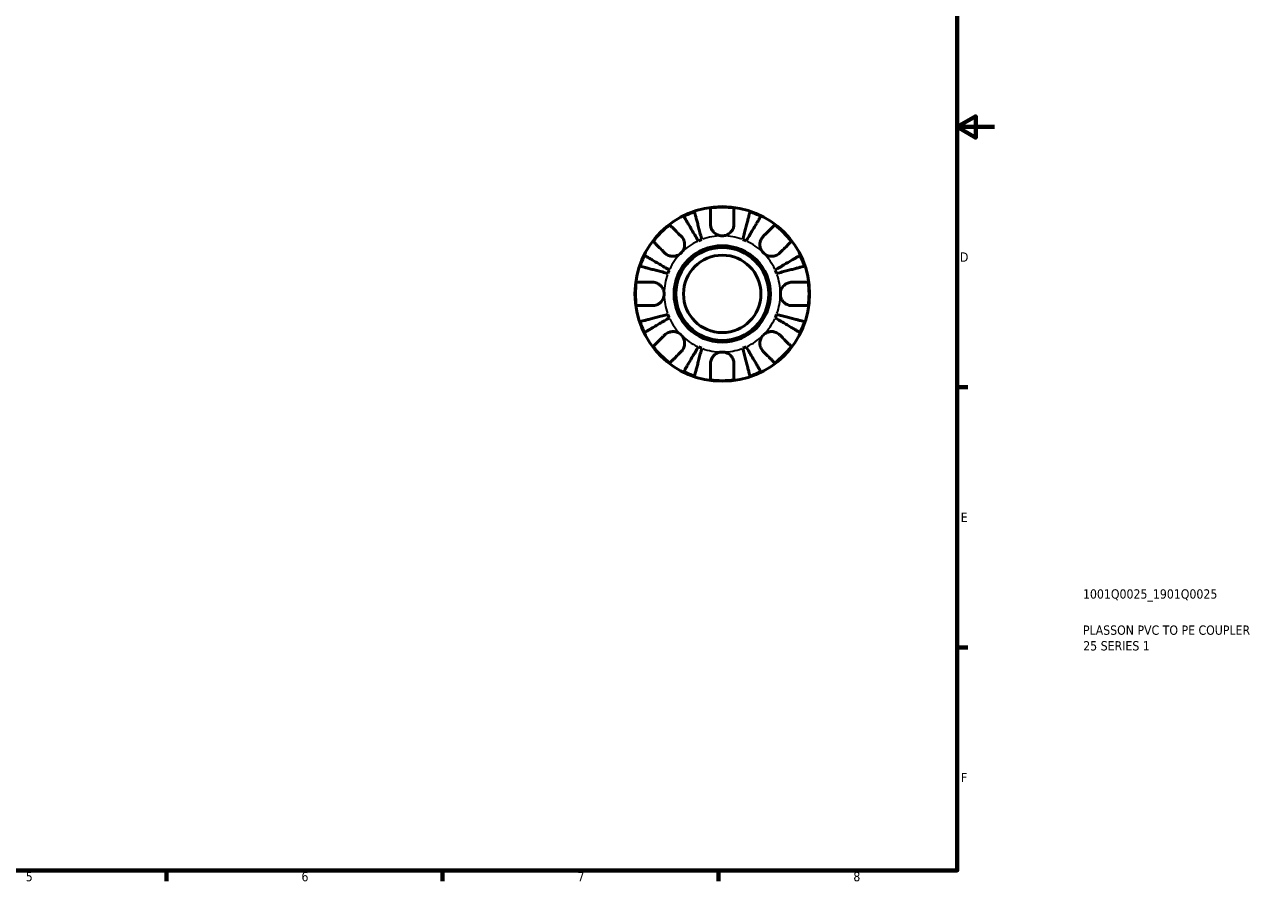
# Model space of a CAD drawing. Header units: millimetres. Extents: x -127 to 666, y 0 to 468.
# Tile 4 of 8: x 333 to 666, y 7 to 237. Entities that reach past the tile are written whole.
import ezdxf

# ---------------------------------------------------------------- set-up
doc = ezdxf.new("R2010")
doc.units = ezdxf.units.MM
for name, color, linetype, lineweight in [('Border (ISO)', 7, 'Continuous', 70), ('Title (ISO)', 7, 'Continuous', 50), ('Visible (ISO)', 7, 'Continuous', 50), ('Visible Narrow (ISO)', 7, 'Continuous', 35)]:
    doc.layers.add(name, color=color, linetype=linetype, lineweight=lineweight)
doc.styles.add('Note Text (ISO)', font='tahoma.ttf')

# ---------------------------------------------------------------- blocks, each defined once
blk = doc.blocks.new('Borders Default Border')
at = {"layer": 'Border (ISO)'}
for p, q in [((584, 140), (586.9, 140)), ((584, 70), (586.9, 70)), ((371.25, 10), (371.25, 7.1)), ((445.5, 10), (445.5, 7.1)), ((519.75, 10), (519.75, 7.1))]:
    blk.add_line(p, q, dxfattribs=at)
at = {"layer": 'Border (ISO)', "flags": 128}
for points in [[(10, 10), (10, 410), (584, 410), (584, 10), (10, 10)], [(594, 210), (584, 210), (589, 212.89), (589, 207.11), (584, 210)]]:
    blk.add_lwpolyline(points, dxfattribs=at)
at = {"layer": 'Border (ISO)', "color": 232, "true_color": 0xca0064, "char_height": 2.5, "attachment_point": 7, "style": 'Note Text (ISO)'}
for s, insert in [('D', (584.73, 173.75)), ('E', (584.94, 103.75)), ('F', (585, 33.75)), ('5', (333.39, 7.05)), ('6', (407.58, 7.05)), ('7', (481.85, 7.1)), ('8', (556.06, 7.04))]:
    blk.add_mtext(s, dxfattribs=dict(at, insert=insert))
blk = doc.blocks.new('Title Blocks ISO')
at = {"layer": 'Title (ISO)', "color": 232, "true_color": 0xca0064, "style": 'Note Text (ISO)'}
for tag, p in [('PART_NUMBER_001', (33.84, 73.13)), ('DESCRIPTION_001', (33.84, 63.4)), ('DESCRIPTION_002', (33.91, 59.18))]:
    blk.add_attdef(tag, p, '', height=2.5, dxfattribs=at)

msp = doc.modelspace()

# ---------------------------------------------------------------- linework, layer by layer
at = {"layer": 'Visible (ISO)'}
for radius in [23.5, 12.97, 12.5, 10.417]:
    msp.add_circle((520.794, 165.085), radius, dxfattribs=at)
for radius, start, end in [(23.341, 108.62342, 116.37658), (23.341, 82.24391, 97.75609), (23.341, 63.62342, 71.37658), (23.341, 127.24391, 142.75609), (23.341, 37.24391, 52.75609), (15.625, 110.66622, 114.33378), (15.625, 65.66622, 69.33378), (23.341, 153.62342, 161.37658), (23.341, 18.62342, 26.37658), (15.625, 155.66622, 159.33378), (15.625, 20.66622, 24.33378), (23.341, 172.24391, 187.75609), (23.341, 352.24391, 7.75609), (23.341, 198.62342, 206.37658), (15.625, 200.66622, 204.33378), (15.625, 335.66622, 339.33378), (23.341, 333.62342, 341.37658), (23.341, 217.24391, 232.75609), (15.625, 245.66622, 249.33378), (15.625, 290.66622, 294.33378), (23.341, 307.24391, 322.75609), (23.341, 243.62342, 251.37658), (23.341, 288.62342, 296.37658), (23.341, 262.24391, 277.75609)]:
    msp.add_arc((520.794, 165.085), radius, start, end, dxfattribs=at)
for points, knots in [([(513.34, 187.203), (513.366, 187.103), (513.405, 186.953), (513.497, 186.597), (513.559, 186.357), (513.707, 185.786), (513.792, 185.455), (513.965, 184.789), (514.068, 184.391), (514.289, 183.535), (514.407, 183.077), (514.633, 182.203), (514.762, 181.708), (515.023, 180.695), (515.157, 180.178), (515.28, 179.704)], [0.1494024, 0.1494024, 0.1494024, 0.1494024, 0.2912498, 0.2912498, 0.4370651, 0.4370651, 0.5828803, 0.5828803, 0.7290354, 0.7290354, 0.8751905, 0.8751905, 1.0219149, 1.0219149, 1.1686392, 1.1686392, 1.1686392, 1.1686392]), ([(517.644, 183.86), (517.644, 184.188), (517.644, 184.52), (517.644, 185.282), (517.644, 185.695), (517.644, 186.39), (517.644, 186.735), (517.644, 187.33), (517.644, 187.58), (517.644, 187.951), (517.644, 188.108), (517.644, 188.212)], [3.89240184, 3.89240184, 3.89240184, 3.89240184, 3.99678632, 3.99678632, 4.14339205, 4.14339205, 4.28980063, 4.28980063, 4.43620921, 4.43620921, 4.57823442, 4.57823442, 4.57823442, 4.57823442]), ([(523.944, 188.212), (523.944, 188.108), (523.944, 187.953), (523.944, 187.586), (523.944, 187.337), (523.944, 186.745), (523.944, 186.403), (523.944, 185.71), (523.944, 185.296), (523.944, 184.529), (523.944, 184.193), (523.944, 183.86)], [0.14941001, 0.14941001, 0.14941001, 0.14941001, 0.29044502, 0.29044502, 0.43634177, 0.43634177, 0.58223851, 0.58223851, 0.72934673, 0.72934673, 0.83526259, 0.83526259, 0.83526259, 0.83526259]), ([(526.309, 179.704), (526.431, 180.177), (526.565, 180.694), (526.826, 181.706), (526.954, 182.201), (527.18, 183.074), (527.298, 183.532), (527.52, 184.387), (527.622, 184.785), (527.795, 185.452), (527.881, 185.783), (528.029, 186.355), (528.091, 186.595), (528.183, 186.952), (528.222, 187.103), (528.248, 187.203)], [3.5133942, 3.5133942, 3.5133942, 3.5133942, 3.6599759, 3.6599759, 3.8065576, 3.8065576, 3.952571, 3.952571, 4.0985843, 4.0985843, 4.244542, 4.244542, 4.3904997, 4.3904997, 4.5326255, 4.5326255, 4.5326255, 4.5326255]), ([(506.668, 183.665), (506.742, 183.592), (506.852, 183.481), (507.115, 183.219), (507.292, 183.042), (507.713, 182.621), (507.957, 182.377), (508.448, 181.886), (508.74, 181.593), (509.278, 181.055), (509.513, 180.82), (509.746, 180.588)], [0.14942955, 0.14942955, 0.14942955, 0.14942955, 0.29145476, 0.29145476, 0.43786333, 0.43786333, 0.58427191, 0.58427191, 0.73087765, 0.73087765, 0.83526212, 0.83526212, 0.83526212, 0.83526212]), ([(514.356, 179.321), (514.108, 179.743), (513.836, 180.203), (513.305, 181.105), (513.046, 181.546), (512.588, 182.323), (512.347, 182.731), (511.899, 183.493), (511.69, 183.846), (511.341, 184.44), (511.167, 184.734), (510.868, 185.242), (510.742, 185.456), (510.556, 185.772), (510.477, 185.906), (510.424, 185.995)], [3.5133937, 3.5133937, 3.5133937, 3.5133937, 3.6601181, 3.6601181, 3.8068425, 3.8068425, 3.9529976, 3.9529976, 4.0991526, 4.0991526, 4.2449679, 4.2449679, 4.3907831, 4.3907831, 4.5326305, 4.5326305, 4.5326305, 4.5326305]), ([(520.794, 180.71), (520.544, 180.71), (520.294, 180.739), (519.783, 180.863), (519.525, 180.963), (518.929, 181.289), (518.616, 181.549), (518.189, 182.068), (518.047, 182.296), (517.864, 182.692), (517.805, 182.851), (517.719, 183.161), (517.688, 183.312), (517.652, 183.595), (517.644, 183.728), (517.644, 183.86)], [0, 0, 0, 0, 0.07514839, 0.07514839, 0.15775683, 0.15775683, 0.27887104, 0.27887104, 0.36056434, 0.36056434, 0.41315921, 0.41315921, 0.46174689, 0.46174689, 0.50485698, 0.50485698, 0.50485698, 0.50485698]), ([(523.944, 183.86), (523.944, 183.847), (523.944, 183.835), (523.942, 183.653), (523.926, 183.482), (523.87, 183.162), (523.832, 183.014), (523.725, 182.691), (523.651, 182.518), (523.405, 182.068), (523.206, 181.807), (522.689, 181.314), (522.363, 181.101), (521.622, 180.792), (521.211, 180.71), (520.794, 180.71)], [-0.51072287, -0.51072287, -0.51072287, -0.51072287, -0.50653573, -0.50653573, -0.4498196, -0.4498196, -0.40070764, -0.40070764, -0.34173664, -0.34173664, -0.24159774, -0.24159774, -0.12498377, -0.12498377, 0, 0, 0, 0]), ([(531.164, 185.995), (531.111, 185.906), (531.032, 185.772), (530.846, 185.456), (530.72, 185.242), (530.421, 184.734), (530.247, 184.44), (529.898, 183.846), (529.69, 183.493), (529.241, 182.731), (529.001, 182.323), (528.543, 181.546), (528.283, 181.105), (527.752, 180.203), (527.481, 179.743), (527.232, 179.321)], [0.1494024, 0.1494024, 0.1494024, 0.1494024, 0.2912498, 0.2912498, 0.4370651, 0.4370651, 0.5828803, 0.5828803, 0.7290354, 0.7290354, 0.8751905, 0.8751905, 1.0219149, 1.0219149, 1.1686392, 1.1686392, 1.1686392, 1.1686392]), ([(531.843, 180.588), (532.078, 180.823), (532.316, 181.062), (532.858, 181.604), (533.151, 181.896), (533.641, 182.386), (533.883, 182.629), (534.302, 183.047), (534.477, 183.223), (534.737, 183.483), (534.847, 183.592), (534.92, 183.665)], [3.89239507, 3.89239507, 3.89239507, 3.89239507, 3.99831093, 3.99831093, 4.14541915, 4.14541915, 4.2913159, 4.2913159, 4.43721264, 4.43721264, 4.57824766, 4.57824766, 4.57824766, 4.57824766]), ([(509.746, 180.588), (509.832, 180.502), (509.914, 180.41), (510.115, 180.154), (510.226, 179.983), (510.418, 179.61), (510.497, 179.409), (510.634, 178.91), (510.673, 178.609), (510.661, 177.913), (510.581, 177.525), (510.273, 176.777), (510.04, 176.427), (509.746, 176.133)], [-0.50766593, -0.50766593, -0.50766593, -0.50766593, -0.46718991, -0.46718991, -0.40200215, -0.40200215, -0.33506637, -0.33506637, -0.24300458, -0.24300458, -0.12488859, -0.12488859, 0, 0, 0, 0]), ([(531.843, 176.133), (531.687, 176.289), (531.548, 176.46), (531.3, 176.843), (531.194, 177.054), (530.996, 177.593), (530.932, 177.928), (530.912, 178.584), (530.951, 178.898), (531.092, 179.408), (531.17, 179.609), (531.362, 179.982), (531.473, 180.154), (531.674, 180.409), (531.756, 180.502), (531.843, 180.588)], [0, 0, 0, 0, 0.06608139, 0.06608139, 0.13667451, 0.13667451, 0.23873403, 0.23873403, 0.33457773, 0.33457773, 0.40157847, 0.40157847, 0.46685307, 0.46685307, 0.50745344, 0.50745344, 0.50745344, 0.50745344]), ([(505.291, 176.133), (505.055, 176.369), (504.817, 176.607), (504.275, 177.149), (503.982, 177.442), (503.493, 177.931), (503.25, 178.174), (502.832, 178.592), (502.656, 178.768), (502.396, 179.028), (502.286, 179.138), (502.213, 179.211)], [3.89239507, 3.89239507, 3.89239507, 3.89239507, 3.99831093, 3.99831093, 4.14541915, 4.14541915, 4.2913159, 4.2913159, 4.43721264, 4.43721264, 4.57824766, 4.57824766, 4.57824766, 4.57824766]), ([(539.375, 179.211), (539.302, 179.138), (539.192, 179.028), (538.932, 178.768), (538.756, 178.592), (538.338, 178.174), (538.096, 177.931), (537.606, 177.442), (537.313, 177.149), (536.771, 176.607), (536.533, 176.369), (536.297, 176.133)], [0.14941001, 0.14941001, 0.14941001, 0.14941001, 0.29044502, 0.29044502, 0.43634177, 0.43634177, 0.58223851, 0.58223851, 0.72934673, 0.72934673, 0.83526259, 0.83526259, 0.83526259, 0.83526259]), ([(499.883, 175.454), (499.972, 175.402), (500.106, 175.323), (500.423, 175.136), (500.636, 175.011), (501.144, 174.711), (501.439, 174.538), (502.032, 174.188), (502.386, 173.98), (503.148, 173.531), (503.555, 173.291), (504.333, 172.833), (504.774, 172.573), (505.676, 172.042), (506.136, 171.771), (506.557, 171.523)], [0.1494024, 0.1494024, 0.1494024, 0.1494024, 0.2912498, 0.2912498, 0.4370651, 0.4370651, 0.5828803, 0.5828803, 0.7290354, 0.7290354, 0.8751905, 0.8751905, 1.0219149, 1.0219149, 1.1686392, 1.1686392, 1.1686392, 1.1686392]), ([(509.746, 176.133), (509.59, 175.977), (509.418, 175.838), (509.036, 175.59), (508.825, 175.485), (508.285, 175.286), (507.95, 175.222), (507.295, 175.202), (506.981, 175.241), (506.47, 175.382), (506.269, 175.461), (505.896, 175.652), (505.725, 175.763), (505.469, 175.965), (505.377, 176.047), (505.291, 176.133)], [0, 0, 0, 0, 0.06608139, 0.06608139, 0.13667451, 0.13667451, 0.23873403, 0.23873403, 0.33457773, 0.33457773, 0.40157847, 0.40157847, 0.46685307, 0.46685307, 0.50745344, 0.50745344, 0.50745344, 0.50745344]), ([(536.297, 176.133), (536.211, 176.047), (536.119, 175.965), (535.864, 175.763), (535.692, 175.652), (535.319, 175.461), (535.119, 175.382), (534.62, 175.244), (534.318, 175.205), (533.622, 175.218), (533.235, 175.298), (532.487, 175.606), (532.137, 175.839), (531.843, 176.133)], [-0.50766593, -0.50766593, -0.50766593, -0.50766593, -0.46718991, -0.46718991, -0.40200215, -0.40200215, -0.33506637, -0.33506637, -0.24300458, -0.24300458, -0.12488859, -0.12488859, 0, 0, 0, 0]), ([(535.031, 171.523), (535.452, 171.771), (535.913, 172.042), (536.814, 172.573), (537.255, 172.833), (538.033, 173.291), (538.441, 173.531), (539.202, 173.98), (539.556, 174.188), (540.15, 174.538), (540.444, 174.711), (540.952, 175.011), (541.165, 175.136), (541.482, 175.323), (541.616, 175.402), (541.705, 175.454)], [3.5133937, 3.5133937, 3.5133937, 3.5133937, 3.6601181, 3.6601181, 3.8068425, 3.8068425, 3.9529976, 3.9529976, 4.0991526, 4.0991526, 4.2449679, 4.2449679, 4.3907831, 4.3907831, 4.5326305, 4.5326305, 4.5326305, 4.5326305]), ([(506.175, 170.599), (505.701, 170.721), (505.184, 170.855), (504.171, 171.117), (503.675, 171.245), (502.802, 171.471), (502.343, 171.59), (501.488, 171.811), (501.09, 171.914), (500.423, 172.086), (500.092, 172.172), (499.522, 172.32), (499.282, 172.382), (498.926, 172.474), (498.775, 172.512), (498.675, 172.538)], [3.5133937, 3.5133937, 3.5133937, 3.5133937, 3.6601181, 3.6601181, 3.8068425, 3.8068425, 3.9529976, 3.9529976, 4.0991526, 4.0991526, 4.2449679, 4.2449679, 4.3907831, 4.3907831, 4.5326305, 4.5326305, 4.5326305, 4.5326305]), ([(542.913, 172.538), (542.813, 172.512), (542.662, 172.473), (542.305, 172.381), (542.065, 172.319), (541.493, 172.171), (541.161, 172.085), (540.494, 171.913), (540.097, 171.81), (539.242, 171.589), (538.784, 171.47), (537.911, 171.245), (537.415, 171.117), (536.403, 170.855), (535.887, 170.721), (535.414, 170.599)], [0.1494079, 0.1494079, 0.1494079, 0.1494079, 0.2915337, 0.2915337, 0.4374914, 0.4374914, 0.5834491, 0.5834491, 0.7294624, 0.7294624, 0.8754758, 0.8754758, 1.0220575, 1.0220575, 1.1686392, 1.1686392, 1.1686392, 1.1686392]), ([(497.667, 168.235), (497.77, 168.235), (497.925, 168.235), (498.293, 168.235), (498.542, 168.235), (499.133, 168.235), (499.476, 168.235), (500.169, 168.235), (500.583, 168.235), (501.349, 168.235), (501.686, 168.235), (502.019, 168.235)], [0.14941001, 0.14941001, 0.14941001, 0.14941001, 0.29044502, 0.29044502, 0.43634177, 0.43634177, 0.58223851, 0.58223851, 0.72934673, 0.72934673, 0.83526259, 0.83526259, 0.83526259, 0.83526259]), ([(502.019, 168.235), (502.15, 168.235), (502.282, 168.226), (502.608, 168.185), (502.8, 168.143), (503.189, 168.016), (503.384, 167.932), (503.833, 167.678), (504.075, 167.491), (504.559, 166.989), (504.776, 166.659), (505.087, 165.913), (505.169, 165.501), (505.169, 165.085)], [-0.50816407, -0.50816407, -0.50816407, -0.50816407, -0.46460526, -0.46460526, -0.40154747, -0.40154747, -0.3356183, -0.3356183, -0.24286964, -0.24286964, -0.12490659, -0.12490659, 0, 0, 0, 0]), ([(536.419, 165.085), (536.419, 165.304), (536.442, 165.523), (536.536, 165.966), (536.61, 166.19), (536.88, 166.775), (537.122, 167.109), (537.633, 167.586), (537.87, 167.752), (538.307, 167.978), (538.498, 168.054), (538.888, 168.167), (539.085, 168.203), (539.378, 168.23), (539.474, 168.235), (539.569, 168.235)], [-2.17667965, -2.17667965, -2.17667965, -2.17667965, -2.11086653, -2.11086653, -2.04055216, -2.04055216, -1.91738302, -1.91738302, -1.82942275, -1.82942275, -1.76558177, -1.76558177, -1.70117883, -1.70117883, -1.66961913, -1.66961913, -1.66961913, -1.66961913]), ([(539.569, 168.235), (539.902, 168.235), (540.239, 168.235), (541.006, 168.235), (541.42, 168.235), (542.112, 168.235), (542.455, 168.235), (543.047, 168.235), (543.295, 168.235), (543.663, 168.235), (543.818, 168.235), (543.921, 168.235)], [3.89239507, 3.89239507, 3.89239507, 3.89239507, 3.99831093, 3.99831093, 4.14541915, 4.14541915, 4.2913159, 4.2913159, 4.43721264, 4.43721264, 4.57824766, 4.57824766, 4.57824766, 4.57824766]), ([(505.169, 165.085), (505.169, 164.865), (505.146, 164.646), (505.052, 164.203), (504.978, 163.979), (504.709, 163.394), (504.466, 163.06), (503.955, 162.583), (503.718, 162.417), (503.281, 162.191), (503.09, 162.115), (502.701, 162.002), (502.503, 161.966), (502.21, 161.939), (502.114, 161.935), (502.019, 161.935)], [-2.17667965, -2.17667965, -2.17667965, -2.17667965, -2.11086653, -2.11086653, -2.04055216, -2.04055216, -1.91738302, -1.91738302, -1.82942275, -1.82942275, -1.76558177, -1.76558177, -1.70117883, -1.70117883, -1.66961913, -1.66961913, -1.66961913, -1.66961913]), ([(539.569, 161.935), (539.438, 161.935), (539.306, 161.943), (538.981, 161.984), (538.788, 162.026), (538.399, 162.153), (538.204, 162.237), (537.756, 162.491), (537.514, 162.678), (537.03, 163.18), (536.813, 163.51), (536.502, 164.256), (536.419, 164.668), (536.419, 165.085)], [-0.50816407, -0.50816407, -0.50816407, -0.50816407, -0.46460526, -0.46460526, -0.40154747, -0.40154747, -0.3356183, -0.3356183, -0.24286964, -0.24286964, -0.12490659, -0.12490659, 0, 0, 0, 0]), ([(502.019, 161.935), (501.686, 161.935), (501.349, 161.935), (500.583, 161.935), (500.169, 161.935), (499.476, 161.935), (499.133, 161.935), (498.542, 161.935), (498.293, 161.935), (497.925, 161.935), (497.77, 161.935), (497.667, 161.935)], [3.89239507, 3.89239507, 3.89239507, 3.89239507, 3.99831093, 3.99831093, 4.14541915, 4.14541915, 4.2913159, 4.2913159, 4.43721264, 4.43721264, 4.57824766, 4.57824766, 4.57824766, 4.57824766]), ([(543.921, 161.935), (543.818, 161.935), (543.663, 161.935), (543.295, 161.935), (543.047, 161.935), (542.455, 161.935), (542.112, 161.935), (541.42, 161.935), (541.006, 161.935), (540.239, 161.935), (539.902, 161.935), (539.569, 161.935)], [0.14941001, 0.14941001, 0.14941001, 0.14941001, 0.29044502, 0.29044502, 0.43634177, 0.43634177, 0.58223851, 0.58223851, 0.72934673, 0.72934673, 0.83526259, 0.83526259, 0.83526259, 0.83526259]), ([(498.675, 157.631), (498.775, 157.657), (498.926, 157.696), (499.282, 157.787), (499.522, 157.85), (500.092, 157.997), (500.423, 158.083), (501.09, 158.255), (501.488, 158.358), (502.343, 158.579), (502.802, 158.698), (503.675, 158.924), (504.171, 159.052), (505.184, 159.314), (505.701, 159.448), (506.175, 159.57)], [0.1494024, 0.1494024, 0.1494024, 0.1494024, 0.2912498, 0.2912498, 0.4370651, 0.4370651, 0.5828803, 0.5828803, 0.7290354, 0.7290354, 0.8751905, 0.8751905, 1.0219149, 1.0219149, 1.1686392, 1.1686392, 1.1686392, 1.1686392]), ([(506.557, 158.646), (506.136, 158.398), (505.676, 158.127), (504.774, 157.596), (504.333, 157.336), (503.555, 156.878), (503.148, 156.638), (502.386, 156.189), (502.032, 155.981), (501.439, 155.631), (501.144, 155.458), (500.636, 155.158), (500.423, 155.033), (500.106, 154.846), (499.972, 154.767), (499.883, 154.715)], [3.5133942, 3.5133942, 3.5133942, 3.5133942, 3.6601185, 3.6601185, 3.8068429, 3.8068429, 3.952998, 3.952998, 4.0991531, 4.0991531, 4.2449683, 4.2449683, 4.3907836, 4.3907836, 4.532631, 4.532631, 4.532631, 4.532631]), ([(541.705, 154.715), (541.616, 154.767), (541.482, 154.846), (541.165, 155.033), (540.952, 155.158), (540.444, 155.458), (540.15, 155.631), (539.556, 155.981), (539.202, 156.189), (538.441, 156.638), (538.033, 156.878), (537.255, 157.336), (536.814, 157.596), (535.913, 158.127), (535.452, 158.398), (535.031, 158.646)], [0.1494024, 0.1494024, 0.1494024, 0.1494024, 0.2912498, 0.2912498, 0.4370651, 0.4370651, 0.5828803, 0.5828803, 0.7290354, 0.7290354, 0.8751905, 0.8751905, 1.0219149, 1.0219149, 1.1686392, 1.1686392, 1.1686392, 1.1686392]), ([(535.414, 159.57), (535.887, 159.448), (536.404, 159.314), (537.417, 159.052), (537.913, 158.924), (538.787, 158.698), (539.245, 158.579), (540.101, 158.358), (540.498, 158.255), (541.165, 158.083), (541.496, 157.997), (542.067, 157.85), (542.307, 157.787), (542.662, 157.696), (542.813, 157.657), (542.913, 157.631)], [3.5133937, 3.5133937, 3.5133937, 3.5133937, 3.6601181, 3.6601181, 3.8068425, 3.8068425, 3.9529976, 3.9529976, 4.0991526, 4.0991526, 4.2449679, 4.2449679, 4.3907831, 4.3907831, 4.5326305, 4.5326305, 4.5326305, 4.5326305]), ([(502.213, 150.958), (502.286, 151.032), (502.396, 151.141), (502.656, 151.401), (502.832, 151.577), (503.25, 151.995), (503.493, 152.238), (503.982, 152.727), (504.275, 153.02), (504.817, 153.562), (505.055, 153.8), (505.291, 154.036)], [0.14941001, 0.14941001, 0.14941001, 0.14941001, 0.29044502, 0.29044502, 0.43634177, 0.43634177, 0.58223851, 0.58223851, 0.72934673, 0.72934673, 0.83526259, 0.83526259, 0.83526259, 0.83526259]), ([(505.291, 154.036), (505.377, 154.122), (505.469, 154.204), (505.724, 154.406), (505.896, 154.517), (506.269, 154.708), (506.47, 154.787), (506.969, 154.925), (507.27, 154.964), (507.966, 154.951), (508.354, 154.871), (509.102, 154.563), (509.451, 154.33), (509.746, 154.036)], [-0.50766593, -0.50766593, -0.50766593, -0.50766593, -0.46718991, -0.46718991, -0.40200215, -0.40200215, -0.33506637, -0.33506637, -0.24300458, -0.24300458, -0.12488859, -0.12488859, 0, 0, 0, 0]), ([(509.746, 154.036), (509.901, 153.88), (510.04, 153.709), (510.288, 153.327), (510.394, 153.116), (510.592, 152.576), (510.657, 152.241), (510.676, 151.585), (510.638, 151.271), (510.497, 150.761), (510.418, 150.56), (510.226, 150.187), (510.116, 150.015), (509.914, 149.76), (509.832, 149.667), (509.746, 149.581)], [0, 0, 0, 0, 0.06608139, 0.06608139, 0.13667451, 0.13667451, 0.23873403, 0.23873403, 0.33457773, 0.33457773, 0.40157847, 0.40157847, 0.46685307, 0.46685307, 0.50745344, 0.50745344, 0.50745344, 0.50745344]), ([(531.843, 149.581), (531.756, 149.667), (531.674, 149.759), (531.473, 150.015), (531.362, 150.186), (531.17, 150.56), (531.092, 150.76), (530.954, 151.259), (530.915, 151.56), (530.928, 152.256), (531.008, 152.644), (531.315, 153.392), (531.548, 153.742), (531.843, 154.036)], [-0.50766593, -0.50766593, -0.50766593, -0.50766593, -0.46718991, -0.46718991, -0.40200215, -0.40200215, -0.33506637, -0.33506637, -0.24300458, -0.24300458, -0.12488859, -0.12488859, 0, 0, 0, 0]), ([(531.843, 154.036), (531.998, 154.192), (532.17, 154.331), (532.552, 154.579), (532.763, 154.684), (533.303, 154.883), (533.638, 154.947), (534.294, 154.967), (534.607, 154.928), (535.118, 154.787), (535.319, 154.708), (535.692, 154.517), (535.864, 154.406), (536.119, 154.204), (536.211, 154.122), (536.297, 154.036)], [0, 0, 0, 0, 0.06608139, 0.06608139, 0.13667451, 0.13667451, 0.23873403, 0.23873403, 0.33457773, 0.33457773, 0.40157847, 0.40157847, 0.46685307, 0.46685307, 0.50745344, 0.50745344, 0.50745344, 0.50745344]), ([(536.297, 154.036), (536.53, 153.804), (536.765, 153.569), (537.303, 153.03), (537.595, 152.738), (538.086, 152.247), (538.33, 152.003), (538.751, 151.582), (538.928, 151.405), (539.191, 151.143), (539.301, 151.032), (539.375, 150.958)], [3.89240184, 3.89240184, 3.89240184, 3.89240184, 3.99678632, 3.99678632, 4.14339205, 4.14339205, 4.28980063, 4.28980063, 4.43620921, 4.43620921, 4.57823442, 4.57823442, 4.57823442, 4.57823442]), ([(510.424, 144.174), (510.477, 144.263), (510.556, 144.397), (510.743, 144.714), (510.869, 144.928), (511.169, 145.437), (511.343, 145.732), (511.692, 146.326), (511.901, 146.68), (512.349, 147.441), (512.589, 147.849), (513.047, 148.625), (513.306, 149.066), (513.837, 149.967), (514.108, 150.427), (514.356, 150.848)], [0.1494079, 0.1494079, 0.1494079, 0.1494079, 0.2915337, 0.2915337, 0.4374914, 0.4374914, 0.5834491, 0.5834491, 0.7294624, 0.7294624, 0.8754758, 0.8754758, 1.0220575, 1.0220575, 1.1686392, 1.1686392, 1.1686392, 1.1686392]), ([(515.28, 150.465), (515.157, 149.991), (515.023, 149.474), (514.762, 148.461), (514.633, 147.966), (514.407, 147.092), (514.289, 146.634), (514.068, 145.778), (513.965, 145.38), (513.792, 144.714), (513.707, 144.383), (513.559, 143.812), (513.497, 143.572), (513.405, 143.216), (513.366, 143.066), (513.34, 142.966)], [3.5133937, 3.5133937, 3.5133937, 3.5133937, 3.6601181, 3.6601181, 3.8068425, 3.8068425, 3.9529976, 3.9529976, 4.0991526, 4.0991526, 4.2449679, 4.2449679, 4.3907831, 4.3907831, 4.5326305, 4.5326305, 4.5326305, 4.5326305]), ([(528.248, 142.966), (528.222, 143.066), (528.183, 143.217), (528.091, 143.574), (528.029, 143.814), (527.881, 144.386), (527.795, 144.717), (527.622, 145.384), (527.52, 145.782), (527.298, 146.637), (527.18, 147.095), (526.954, 147.968), (526.826, 148.463), (526.565, 149.475), (526.431, 149.992), (526.309, 150.465)], [0.1494079, 0.1494079, 0.1494079, 0.1494079, 0.2915337, 0.2915337, 0.4374914, 0.4374914, 0.5834491, 0.5834491, 0.7294624, 0.7294624, 0.8754758, 0.8754758, 1.0220575, 1.0220575, 1.1686392, 1.1686392, 1.1686392, 1.1686392]), ([(527.232, 150.848), (527.48, 150.427), (527.751, 149.967), (528.282, 149.066), (528.541, 148.625), (528.999, 147.849), (529.239, 147.441), (529.688, 146.68), (529.896, 146.326), (530.246, 145.732), (530.419, 145.437), (530.719, 144.928), (530.845, 144.714), (531.032, 144.397), (531.111, 144.263), (531.164, 144.174)], [3.5133942, 3.5133942, 3.5133942, 3.5133942, 3.6599759, 3.6599759, 3.8065576, 3.8065576, 3.952571, 3.952571, 4.0985843, 4.0985843, 4.244542, 4.244542, 4.3904997, 4.3904997, 4.5326255, 4.5326255, 4.5326255, 4.5326255]), ([(509.746, 149.581), (509.51, 149.346), (509.272, 149.107), (508.73, 148.566), (508.437, 148.273), (507.947, 147.783), (507.705, 147.541), (507.287, 147.122), (507.111, 146.946), (506.851, 146.687), (506.741, 146.577), (506.668, 146.504)], [3.8924012, 3.8924012, 3.8924012, 3.8924012, 3.99831706, 3.99831706, 4.14542528, 4.14542528, 4.29132202, 4.29132202, 4.43721877, 4.43721877, 4.57825378, 4.57825378, 4.57825378, 4.57825378]), ([(517.644, 146.31), (517.644, 146.44), (517.652, 146.573), (517.694, 146.898), (517.736, 147.091), (517.862, 147.48), (517.947, 147.674), (518.201, 148.123), (518.388, 148.365), (518.89, 148.849), (519.22, 149.066), (519.966, 149.377), (520.378, 149.46), (520.794, 149.46)], [-0.50816407, -0.50816407, -0.50816407, -0.50816407, -0.46460526, -0.46460526, -0.40154747, -0.40154747, -0.3356183, -0.3356183, -0.24286964, -0.24286964, -0.12490659, -0.12490659, 0, 0, 0, 0]), ([(520.794, 149.46), (521.014, 149.46), (521.232, 149.437), (521.676, 149.343), (521.899, 149.269), (522.485, 148.999), (522.819, 148.757), (523.296, 148.246), (523.462, 148.009), (523.688, 147.571), (523.763, 147.381), (523.876, 146.991), (523.913, 146.794), (523.94, 146.5), (523.944, 146.405), (523.944, 146.31)], [-2.17667965, -2.17667965, -2.17667965, -2.17667965, -2.11086653, -2.11086653, -2.04055216, -2.04055216, -1.91738302, -1.91738302, -1.82942275, -1.82942275, -1.76558177, -1.76558177, -1.70117883, -1.70117883, -1.66961913, -1.66961913, -1.66961913, -1.66961913]), ([(534.92, 146.504), (534.847, 146.577), (534.737, 146.687), (534.477, 146.946), (534.302, 147.122), (533.883, 147.541), (533.641, 147.783), (533.151, 148.273), (532.858, 148.566), (532.316, 149.107), (532.078, 149.346), (531.843, 149.581)], [0.14941001, 0.14941001, 0.14941001, 0.14941001, 0.29044502, 0.29044502, 0.43634177, 0.43634177, 0.58223851, 0.58223851, 0.72934673, 0.72934673, 0.83526259, 0.83526259, 0.83526259, 0.83526259]), ([(517.644, 141.957), (517.644, 142.061), (517.644, 142.218), (517.644, 142.589), (517.644, 142.839), (517.644, 143.434), (517.644, 143.779), (517.644, 144.474), (517.644, 144.887), (517.644, 145.649), (517.644, 145.981), (517.644, 146.31)], [0.14942955, 0.14942955, 0.14942955, 0.14942955, 0.29145476, 0.29145476, 0.43786333, 0.43786333, 0.58427191, 0.58427191, 0.73087765, 0.73087765, 0.83526212, 0.83526212, 0.83526212, 0.83526212]), ([(523.944, 146.31), (523.944, 145.976), (523.944, 145.64), (523.944, 144.873), (523.944, 144.459), (523.944, 143.766), (523.944, 143.424), (523.944, 142.832), (523.944, 142.583), (523.944, 142.216), (523.944, 142.061), (523.944, 141.957)], [3.89239507, 3.89239507, 3.89239507, 3.89239507, 3.99831093, 3.99831093, 4.14541915, 4.14541915, 4.2913159, 4.2913159, 4.43721264, 4.43721264, 4.57824766, 4.57824766, 4.57824766, 4.57824766])]:
    msp.add_open_spline(points, degree=3, knots=knots, dxfattribs=at)
at = {"layer": 'Visible Narrow (ISO)'}
for start, end in [(91.03331, 109.63291), (70.36709, 88.96669), (115.36709, 133.96669), (46.03331, 64.63291), (136.03331, 154.63291), (25.36709, 43.96669), (160.36709, 178.96669), (1.03331, 19.63291), (181.03331, 199.63291), (340.36709, 358.96669), (205.36709, 223.96669), (316.03331, 334.63291), (226.03331, 244.63291), (295.36709, 313.96669), (250.36709, 268.96669), (271.03331, 289.63291)]:
    msp.add_arc((520.794, 165.085), 15.625, start, end, dxfattribs=at)

# ---------------------------------------------------------------- block references
msp.add_blockref('Borders Default Border', (0, 0))
msp.add_blockref('Title Blocks ISO', (584, 10)).add_auto_attribs({'PART_NUMBER_001': '1001Q0025_1901Q0025', 'DESCRIPTION_001': 'PLASSON PVC TO PE COUPLER', 'DESCRIPTION_002': '25 SERIES 1'})

doc.saveas('drawing.dxf')
